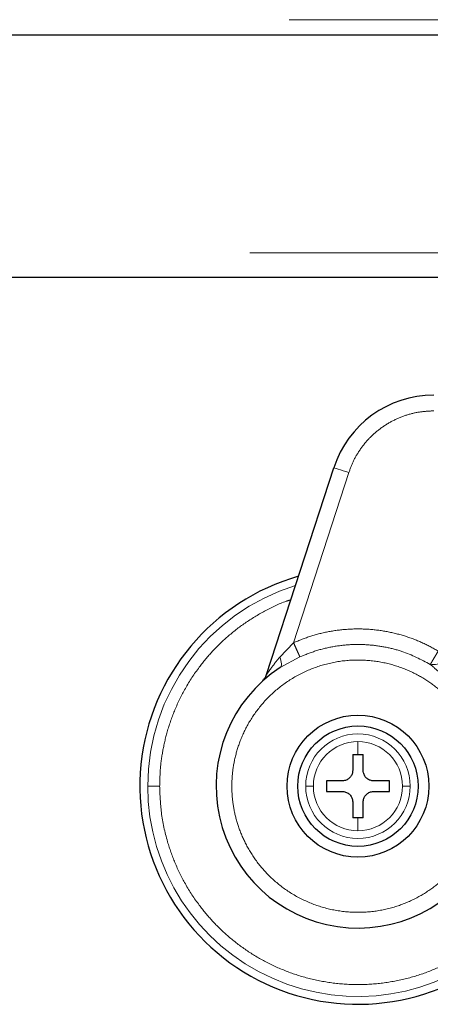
# Model space of a CAD drawing. Header units: millimetres. Extents: x 30 to 245, y 63 to 147.
# Tile 9 of 67: x 57.4 to 58.75, y 62.62 to 65.87. Entities that reach past the tile are written whole.
import ezdxf

# ---------------------------------------------------------------- set-up
doc = ezdxf.new("R2010")
doc.units = ezdxf.units.MM
doc.linetypes.add('PHANTOM', pattern=[12.7, 6.35, -1.27, 1.27, -1.27, 1.27, -1.27])

msp = doc.modelspace()

# ---------------------------------------------------------------- linework, layer by layer
at = {"color": 8, "linetype": 'PHANTOM', "lineweight": 18}
for p, q in [((50.6651, 65.8735), (64.1351, 65.8735)), ((32.7551, 65.1035), (64.1651, 65.1035)), ((58.4818, 64.3785), (58.2993, 63.8169)), ((58.2537, 63.7697), (58.2993, 63.8169)), ((58.3203, 63.7701), (58.2549, 63.7351)), ((58.512, 63.4476), (58.512, 63.4908)), ((58.512, 63.1961), (58.512, 63.2394))]:
    msp.add_line(p, q, dxfattribs=at)
at = {"color": 7, "linetype": 'Continuous', "lineweight": 25}
for p, q in [((50.6651, 65.8235), (64.1851, 65.8235)), ((44.936, 65.0235), (59.2741, 65.0235)), ((58.2103, 63.7116), (58.4323, 64.3946)), ((58.4947, 63.4476), (58.512, 63.4476)), ((58.4947, 63.4476), (58.4947, 63.3955)), ((58.512, 63.4476), (58.5294, 63.4476)), ((58.5294, 63.3955), (58.5294, 63.4476)), ((58.4599, 63.3608), (58.4079, 63.3608)), ((58.4079, 63.3608), (58.4079, 63.3261)), ((58.6161, 63.3608), (58.5641, 63.3608)), ((58.6161, 63.3261), (58.6161, 63.3608)), ((58.4079, 63.3261), (58.4599, 63.3261)), ((58.5641, 63.3261), (58.6161, 63.3261)), ((58.4947, 63.2914), (58.4947, 63.2394)), ((58.5294, 63.2394), (58.5294, 63.2914)), ((58.512, 63.2394), (58.4947, 63.2394)), ((58.5294, 63.2394), (58.512, 63.2394))]:
    msp.add_line(p, q, dxfattribs=at)
at = {"color": 8, "linetype": 'PHANTOM', "lineweight": 18, "flags": 128}
for points in [[(58.4323, 64.3946), (58.4332, 64.3943), (58.436, 64.3933), (58.4406, 64.3919), (58.4468, 64.3899), (58.4543, 64.3874), (58.4628, 64.3846), (58.4721, 64.3816), (58.4818, 64.3785)], [(58.2549, 63.7351), (58.257, 63.737), (58.2584, 63.7398), (58.2592, 63.7434), (58.2594, 63.7476), (58.2589, 63.7525), (58.2578, 63.7578), (58.256, 63.7636), (58.2537, 63.7697)]]:
    msp.add_lwpolyline(points, dxfattribs=at)
at = {"color": 7, "linetype": 'Continuous', "lineweight": 25}
for radius in [0.2342, 0.1987]:
    msp.add_circle((58.512, 63.3435), radius, dxfattribs=at)
for centre, radius, start, end in [((58.7623, 64.2873), 0.347, 90, 162), ((58.512, 63.3435), 0.72, 105.8112, 311.2516), ((58.512, 63.3435), 0.4685, 123.2858, 330.8783)]:
    msp.add_arc(centre, radius, start, end, dxfattribs=at)
at = {"color": 8, "linetype": 'PHANTOM', "lineweight": 18}
for centre, radius, start, end in [((58.512, 63.3435), 0.6941, 107.2538, 180), ((58.7603, 63.8042), 0.0593, 260.8938, 345.8883), ((58.512, 63.3435), 0.1725, 0, 180), ((58.512, 63.3435), 0.1473, 90, 180), ((58.512, 63.3435), 0.1473, 0, 90), ((58.512, 63.3435), 0.6941, 180, 312.0009), ((58.512, 63.3435), 0.1725, 180, 0), ((58.512, 63.3435), 0.1473, 180, 270), ((58.512, 63.3435), 0.1473, 270, 0)]:
    msp.add_arc(centre, radius, start, end, dxfattribs=at)
for points, knots in [([(58.7623, 64.5823), (58.7475, 64.5816), (58.7174, 64.5803), (58.6726, 64.5695), (58.6289, 64.5519), (58.5882, 64.527), (58.5519, 64.4959), (58.5216, 64.4598), (58.4975, 64.4206), (58.4869, 64.3923), (58.4818, 64.3785)], [0, 0, 0, 0, 0.119581, 0.243689, 0.37101, 0.500001, 0.62899, 0.756311, 0.880418, 1, 1, 1, 1]), ([(57.8572, 63.3435), (57.8577, 63.3628), (57.8587, 63.4029), (57.8674, 63.4643), (57.8829, 63.5295), (57.9071, 63.5979), (57.9416, 63.6685), (57.9836, 63.7327), (58.0309, 63.7895), (58.0813, 63.8384), (58.139, 63.8836), (58.204, 63.9225), (58.2552, 63.9479), (58.2854, 63.9572), (58.2907, 63.9589)], [0, 0, 0, 0, 0.072428, 0.149648, 0.231581, 0.322606, 0.420388, 0.525041, 0.608656, 0.696189, 0.787384, 0.881871, 0.979169, 1, 1, 1, 1]), ([(58.2993, 63.8169), (58.318, 63.8246), (58.3558, 63.8401), (58.4161, 63.8548), (58.4783, 63.8627), (58.5416, 63.863), (58.6045, 63.8555), (58.6655, 63.8405), (58.7236, 63.8191), (58.7594, 63.7994), (58.7772, 63.7897)], [0, 0, 0, 0, 0.1218534, 0.2463643, 0.3727127, 0.5000002, 0.6272865, 0.7536355, 0.8781465, 1, 1, 1, 1]), ([(58.2993, 63.8169), (58.3017, 63.8116), (58.3067, 63.8005), (58.3133, 63.7857), (58.3184, 63.7745), (58.3197, 63.7715), (58.3203, 63.7701)], [0, 0, 0, 0, 0.242151, 0.499999, 0.757859, 1, 1, 1, 1]), ([(58.7509, 63.7456), (58.7204, 63.7613), (58.6735, 63.7854), (58.6043, 63.803), (58.5487, 63.8109), (58.491, 63.812), (58.4329, 63.8056), (58.3752, 63.7924), (58.3386, 63.7776), (58.3203, 63.7701)], [0, 0, 0, 0, 0.2293631, 0.3510911, 0.4766361, 0.6052352, 0.7359972, 0.8679313, 1, 1, 1, 1]), ([(58.2103, 63.7116), (58.2104, 63.7117), (58.2105, 63.7119), (58.2119, 63.7139), (58.2163, 63.7204), (58.2296, 63.7395), (58.2438, 63.7574), (58.2537, 63.7697)], [0, 0, 0, 0, 0.044602, 0.092457, 0.197667, 0.444541, 1, 1, 1, 1]), ([(58.7772, 63.7897), (58.7741, 63.7846), (58.7679, 63.7742), (58.7597, 63.7603), (58.7534, 63.7497), (58.7517, 63.7469), (58.7509, 63.7456)], [0, 0, 0, 0, 0.241855, 0.499602, 0.757567, 1, 1, 1, 1]), ([(58.8544, 63.5805), (58.8438, 63.5946), (58.8217, 63.6242), (58.7798, 63.6641), (58.7291, 63.7008), (58.6692, 63.7311), (58.6011, 63.7524), (58.5271, 63.7619), (58.4501, 63.7577), (58.3741, 63.739), (58.3031, 63.7065), (58.2406, 63.6623), (58.1889, 63.6095), (58.1491, 63.5515), (58.1211, 63.4917), (58.1039, 63.4328), (58.0957, 63.3768), (58.095, 63.3234), (58.1009, 63.2703), (58.1143, 63.2153), (58.1372, 63.1584), (58.1708, 63.1016), (58.2159, 63.0477), (58.2724, 63.0001), (58.3389, 62.9621), (58.4127, 62.9366), (58.4901, 62.9252), (58.5671, 62.9284), (58.6399, 62.9449), (58.7056, 62.9727), (58.7624, 63.0086), (58.8093, 63.05), (58.8473, 63.0939), (58.8664, 63.1254), (58.8756, 63.1405)], [0, 0, 0, 0, 0.024611, 0.051424, 0.080457, 0.111629, 0.144739, 0.17945, 0.21529, 0.251682, 0.287991, 0.323595, 0.357938, 0.390581, 0.421222, 0.449692, 0.47594, 0.500002, 0.524049, 0.550282, 0.578737, 0.609363, 0.641994, 0.676327, 0.711924, 0.74823, 0.784624, 0.820469, 0.855189, 0.888312, 0.919498, 0.948545, 0.975374, 1, 1, 1, 1]), ([(58.8544, 63.5805), (58.8488, 63.5977), (58.8377, 63.6315), (58.8129, 63.677), (58.7845, 63.7169), (58.7619, 63.7362), (58.7509, 63.7456)], [0, 0, 0, 0, 0.265015, 0.521282, 0.766877, 1, 1, 1, 1]), ([(57.8179, 63.3435), (57.8194, 63.3435), (57.8224, 63.3435), (57.833, 63.3435), (57.8452, 63.3435), (57.8533, 63.3435), (57.8572, 63.3435)], [0, 0, 0, 0, 0.272468, 0.561864, 0.787533, 1, 1, 1, 1]), ([(58.9594, 62.8665), (58.9538, 62.8609), (58.931, 62.8382), (58.8847, 62.8038), (58.8203, 62.7639), (58.7492, 62.7315), (58.6732, 62.7071), (58.5935, 62.692), (58.512, 62.6869), (58.4305, 62.692), (58.3508, 62.7071), (58.2748, 62.7314), (58.2038, 62.764), (58.1391, 62.8035), (58.0813, 62.8485), (58.0309, 62.8975), (57.9836, 62.9542), (57.9416, 63.0184), (57.907, 63.089), (57.8794, 63.1678), (57.8607, 63.2525), (57.8583, 63.3144), (57.8572, 63.3435)], [0, 0, 0, 0, 0.015432, 0.063526, 0.113358, 0.164673, 0.217157, 0.270453, 0.324163, 0.377873, 0.431169, 0.483654, 0.534968, 0.584799, 0.632894, 0.679059, 0.723157, 0.778356, 0.829924, 0.877924, 0.942724, 1, 1, 1, 1]), ([(58.3647, 63.3435), (58.3616, 63.3435), (58.3552, 63.3435), (58.3455, 63.3435), (58.3418, 63.3435), (58.3395, 63.3435)], [0, 0, 0, 0, 0.276676, 0.562561, 1, 1, 1, 1]), ([(58.6845, 63.3435), (58.6832, 63.3435), (58.6806, 63.3435), (58.6723, 63.3435), (58.6642, 63.3435), (58.6593, 63.3435)], [0, 0, 0, 0, 0.276675, 0.562548, 1, 1, 1, 1])]:
    msp.add_open_spline(points, degree=3, knots=knots, dxfattribs=at)
at = {"color": 7, "linetype": 'Continuous', "lineweight": 25}
for points, knots in [([(58.196, 63.6893), (58.1991, 63.6925), (58.2053, 63.699), (58.2087, 63.7074), (58.2103, 63.7116)], [0, 0, 0, 0, 0.5000061, 1, 1, 1, 1]), ([(58.4947, 63.3955), (58.4943, 63.3916), (58.4935, 63.3839), (58.4876, 63.3735), (58.4788, 63.3656), (58.469, 63.3614), (58.4626, 63.361), (58.4599, 63.3608)], [0, 0, 0, 0, 0.2141822, 0.4283941, 0.6418699, 0.8550494, 1, 1, 1, 1]), ([(58.5641, 63.3608), (58.5602, 63.3612), (58.5524, 63.362), (58.542, 63.3679), (58.5342, 63.3767), (58.53, 63.3864), (58.5295, 63.3929), (58.5294, 63.3955)], [0, 0, 0, 0, 0.21416, 0.428372, 0.641871, 0.85504, 1, 1, 1, 1]), ([(58.4599, 63.3261), (58.4638, 63.3257), (58.4716, 63.325), (58.482, 63.319), (58.4898, 63.3103), (58.494, 63.3005), (58.4945, 63.294), (58.4947, 63.2914)], [0, 0, 0, 0, 0.214182, 0.428395, 0.641871, 0.85505, 1, 1, 1, 1]), ([(58.5294, 63.2914), (58.5297, 63.2953), (58.5305, 63.3031), (58.5364, 63.3135), (58.5452, 63.3213), (58.555, 63.3255), (58.5614, 63.3259), (58.5641, 63.3261)], [0, 0, 0, 0, 0.214172, 0.428385, 0.641869, 0.85505, 1, 1, 1, 1])]:
    msp.add_open_spline(points, degree=3, knots=knots, dxfattribs=at)

doc.saveas('drawing.dxf')
